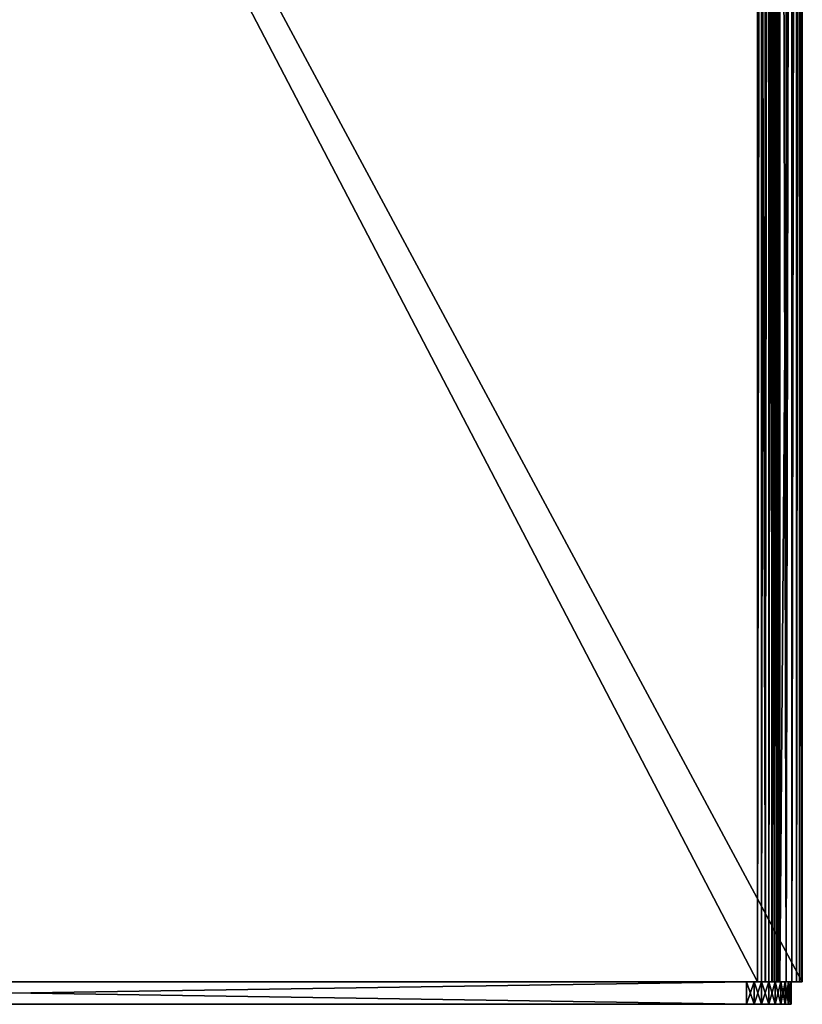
# Model space of a CAD drawing. Extents: x 1 to 183, y 3 to 451.
# Tile 2 of 256: x 90 to 179, y 3 to 115. Entities that reach past the tile are written whole.
import ezdxf

# ---------------------------------------------------------------- set-up
doc = ezdxf.new("R2010")
doc.units = 0
doc.header["$LTSCALE"] = 2.54
doc.layers.get('0').update_dxf_attribs({"color": 13, "linetype": 'CONTINUOUS'})

# ---------------------------------------------------------------- blocks, each defined once
blk = doc.blocks.new('DOZOWNIK_DO_MYD_A_FRIEGO_S')
at = {"color": 0}
for p, q in [((173.52, 5.83, 179.58), (173.52, 327.14, 179.58)), ((173.52, 327.14, 177.04), (173.52, 5.83, 177.04)), ((173.52, 5.83, 179.58), (173.52, 327.14, 179.58)), ((173.52, 327.14, 177.04), (173.52, 5.83, 177.04)), ((173.96, 5.83, 177), (173.96, 327.14, 177)), ((173.96, 5.83, 177), (173.96, 327.14, 177)), ((174.39, 5.83, 176.88), (174.39, 327.14, 176.88)), ((174.39, 5.83, 176.88), (174.39, 327.14, 176.88)), ((174.4, 5.83, 179.5), (174.4, 327.14, 179.5)), ((174.4, 5.83, 179.5), (174.4, 327.14, 179.5)), ((174.79, 5.83, 176.7), (174.79, 327.14, 176.7)), ((174.79, 5.83, 176.7), (174.79, 327.14, 176.7)), ((175.15, 5.83, 176.44), (175.15, 327.14, 176.44)), ((175.15, 5.83, 176.44), (175.15, 327.14, 176.44)), ((175.25, 5.83, 179.27), (175.25, 327.14, 179.27)), ((175.25, 5.83, 179.27), (175.25, 327.14, 179.27)), ((175.46, 5.83, 176.13), (175.46, 327.14, 176.13)), ((175.46, 5.83, 176.13), (175.46, 327.14, 176.13)), ((175.72, 5.83, 175.77), (175.72, 327.14, 175.77)), ((175.72, 5.83, 175.77), (175.72, 327.14, 175.77)), ((175.9, 5.83, 175.37), (175.9, 327.14, 175.37)), ((175.9, 5.83, 175.37), (175.9, 327.14, 175.37)), ((176.02, 5.83, 174.94), (176.02, 327.14, 174.94)), ((176.02, 5.83, 174.94), (176.02, 327.14, 174.94)), ((176.06, 5.83, 178.9), (176.06, 327.14, 178.9)), ((176.06, 5.83, 178.9), (176.06, 327.14, 178.9)), ((176.06, 327.14, 174.5), (176.06, 5.83, 174.5)), ((176.06, 327.14, 4.57), (176.06, 5.83, 4.57)), ((176.06, 327.14, 174.5), (176.06, 5.83, 174.5)), ((176.06, 327.14, 4.57), (176.06, 5.83, 4.57)), ((176.78, 5.83, 178.39), (176.78, 327.14, 178.39)), ((176.78, 5.83, 178.39), (176.78, 327.14, 178.39)), ((177.41, 5.83, 177.76), (177.41, 327.14, 177.76)), ((177.41, 5.83, 177.76), (177.41, 327.14, 177.76)), ((177.92, 5.83, 177.04), (177.92, 327.14, 177.04)), ((177.92, 5.83, 177.04), (177.92, 327.14, 177.04)), ((178.29, 5.83, 176.24), (178.29, 327.14, 176.24)), ((178.29, 5.83, 176.24), (178.29, 327.14, 176.24)), ((178.52, 5.83, 175.38), (178.52, 327.14, 175.38)), ((178.52, 5.83, 175.38), (178.52, 327.14, 175.38)), ((178.6, 327.14, 1.78), (178.6, 5.83, 1.78)), ((178.6, 5.83, 4.32), (178.6, 327.14, 4.32)), ((178.6, 327.14, 1.78), (178.6, 5.83, 1.78)), ((178.6, 5.83, 4.32), (178.6, 327.14, 4.32)), ((178.6, 5.83, 174.5), (178.6, 327.14, 174.5)), ((178.6, 5.83, 4.57), (178.6, 327.14, 4.57)), ((178.6, 5.83, 174.5), (178.6, 327.14, 174.5)), ((178.6, 5.83, 4.57), (178.6, 327.14, 4.57)), ((173.52, 5.83, 179.58), (5.88, 5.83, 179.58)), ((5.88, 5.83, 177.04), (173.52, 5.83, 177.04)), ((5.88, 5.83, 1.78), (178.6, 5.83, 1.78)), ((178.6, 5.83, 4.32), (5.88, 5.83, 4.32)), ((173.52, 5.83, 179.58), (5.88, 5.83, 179.58)), ((5.88, 5.83, 1.78), (178.6, 5.83, 1.78)), ((178.6, 5.83, 4.32), (5.88, 5.83, 4.32)), ((5.88, 5.83, 177.04), (173.52, 5.83, 177.04)), ((172.25, 5.83, 178.31), (7.15, 5.83, 178.31)), ((7.15, 5.83, 3.05), (172.25, 5.83, 3.05)), ((7.15, 5.83, 3.05), (172.25, 5.83, 3.05)), ((172.25, 5.83, 178.31), (7.15, 5.83, 178.31)), ((172.25, 5.83, 3.05), (173.13, 5.83, 3.13)), ((172.25, 3.29, 3.05), (172.25, 5.83, 3.05)), ((173.13, 5.83, 178.23), (172.25, 5.83, 178.31)), ((172.25, 5.83, 178.31), (172.25, 3.29, 178.31)), ((172.25, 5.83, 178.31), (172.25, 3.29, 178.31)), ((172.25, 3.29, 3.05), (172.25, 5.83, 3.05)), ((172.25, 5.83, 3.05), (173.13, 5.83, 3.13)), ((173.13, 5.83, 178.23), (172.25, 5.83, 178.31)), ((173.13, 5.83, 3.13), (173.13, 3.29, 3.13)), ((173.13, 5.83, 3.13), (173.98, 5.83, 3.35)), ((173.13, 5.83, 3.13), (173.13, 3.29, 3.13)), ((173.98, 5.83, 178), (173.13, 5.83, 178.23)), ((173.13, 5.83, 178.23), (173.13, 3.29, 178.23)), ((173.13, 5.83, 178.23), (173.13, 3.29, 178.23)), ((173.13, 5.83, 3.13), (173.98, 5.83, 3.35)), ((173.98, 5.83, 178), (173.13, 5.83, 178.23)), ((174.4, 5.83, 179.5), (173.52, 5.83, 179.58)), ((173.52, 5.83, 177.04), (173.96, 5.83, 177)), ((174.4, 5.83, 179.5), (173.52, 5.83, 179.58)), ((173.52, 5.83, 177.04), (173.96, 5.83, 177)), ((173.96, 5.83, 177), (174.39, 5.83, 176.88)), ((173.96, 5.83, 177), (174.39, 5.83, 176.88)), ((173.98, 5.83, 3.35), (173.98, 3.29, 3.35)), ((173.98, 5.83, 3.35), (174.79, 5.83, 3.73)), ((173.98, 5.83, 3.35), (173.98, 3.29, 3.35)), ((174.79, 5.83, 177.63), (173.98, 5.83, 178)), ((173.98, 5.83, 178), (173.98, 3.29, 178)), ((173.98, 5.83, 178), (173.98, 3.29, 178)), ((173.98, 5.83, 3.35), (174.79, 5.83, 3.73)), ((174.79, 5.83, 177.63), (173.98, 5.83, 178)), ((174.39, 5.83, 176.88), (174.79, 5.83, 176.7)), ((174.39, 5.83, 176.88), (174.79, 5.83, 176.7)), ((175.25, 5.83, 179.27), (174.4, 5.83, 179.5)), ((175.25, 5.83, 179.27), (174.4, 5.83, 179.5)), ((174.79, 5.83, 3.73), (174.79, 3.29, 3.73)), ((174.79, 5.83, 3.73), (175.51, 5.83, 4.24)), ((174.79, 5.83, 3.73), (174.79, 3.29, 3.73)), ((175.51, 5.83, 177.12), (174.79, 5.83, 177.63)), ((174.79, 5.83, 177.63), (174.79, 3.29, 177.63)), ((174.79, 5.83, 177.63), (174.79, 3.29, 177.63)), ((174.79, 5.83, 3.73), (175.51, 5.83, 4.24)), ((175.51, 5.83, 177.12), (174.79, 5.83, 177.63)), ((174.79, 5.83, 176.7), (175.15, 5.83, 176.44)), ((174.79, 5.83, 176.7), (175.15, 5.83, 176.44)), ((175.15, 5.83, 176.44), (175.46, 5.83, 176.13)), ((175.15, 5.83, 176.44), (175.46, 5.83, 176.13)), ((176.06, 5.83, 178.9), (175.25, 5.83, 179.27)), ((176.06, 5.83, 178.9), (175.25, 5.83, 179.27)), ((175.46, 5.83, 176.13), (175.72, 5.83, 175.77)), ((175.46, 5.83, 176.13), (175.72, 5.83, 175.77)), ((175.51, 5.83, 4.24), (175.51, 3.29, 4.24)), ((175.51, 5.83, 4.24), (176.14, 5.83, 4.86)), ((175.51, 5.83, 4.24), (175.51, 3.29, 4.24)), ((176.14, 5.83, 176.49), (175.51, 5.83, 177.12)), ((175.51, 5.83, 177.12), (175.51, 3.29, 177.12)), ((175.51, 5.83, 177.12), (175.51, 3.29, 177.12)), ((175.51, 5.83, 4.24), (176.14, 5.83, 4.86)), ((176.14, 5.83, 176.49), (175.51, 5.83, 177.12)), ((175.72, 5.83, 175.77), (175.9, 5.83, 175.37)), ((175.72, 5.83, 175.77), (175.9, 5.83, 175.37)), ((175.9, 5.83, 175.37), (176.02, 5.83, 174.94)), ((175.9, 5.83, 175.37), (176.02, 5.83, 174.94)), ((176.02, 5.83, 174.94), (176.06, 5.83, 174.5)), ((176.02, 5.83, 174.94), (176.06, 5.83, 174.5)), ((176.06, 5.83, 174.5), (176.06, 5.83, 4.57)), ((176.06, 5.83, 4.57), (178.6, 5.83, 4.57)), ((176.78, 5.83, 178.39), (176.06, 5.83, 178.9)), ((176.78, 5.83, 178.39), (176.06, 5.83, 178.9)), ((176.06, 5.83, 174.5), (176.06, 5.83, 4.57)), ((176.06, 5.83, 4.57), (178.6, 5.83, 4.57)), ((176.14, 5.83, 4.86), (176.14, 3.29, 4.86)), ((176.14, 5.83, 4.86), (176.65, 5.83, 5.59)), ((176.14, 5.83, 4.86), (176.14, 3.29, 4.86)), ((176.65, 5.83, 175.77), (176.14, 5.83, 176.49)), ((176.14, 5.83, 176.49), (176.14, 3.29, 176.49)), ((176.14, 5.83, 176.49), (176.14, 3.29, 176.49)), ((176.65, 5.83, 175.77), (176.14, 5.83, 176.49)), ((176.14, 5.83, 4.86), (176.65, 5.83, 5.59)), ((176.65, 5.83, 5.59), (176.65, 3.29, 5.59)), ((176.65, 5.83, 5.59), (177.02, 5.83, 6.39)), ((176.65, 5.83, 5.59), (176.65, 3.29, 5.59)), ((177.02, 5.83, 174.97), (176.65, 5.83, 175.77)), ((176.65, 5.83, 175.77), (176.65, 3.29, 175.77)), ((176.65, 5.83, 175.77), (176.65, 3.29, 175.77)), ((177.02, 5.83, 174.97), (176.65, 5.83, 175.77)), ((176.65, 5.83, 5.59), (177.02, 5.83, 6.39)), ((177.41, 5.83, 177.76), (176.78, 5.83, 178.39)), ((177.41, 5.83, 177.76), (176.78, 5.83, 178.39)), ((177.02, 5.83, 6.39), (177.02, 3.29, 6.39)), ((177.02, 5.83, 6.39), (177.25, 5.83, 7.25)), ((177.02, 5.83, 6.39), (177.02, 3.29, 6.39)), ((177.25, 5.83, 174.11), (177.02, 5.83, 174.97)), ((177.02, 5.83, 174.97), (177.02, 3.29, 174.97)), ((177.02, 5.83, 174.97), (177.02, 3.29, 174.97)), ((177.25, 5.83, 174.11), (177.02, 5.83, 174.97)), ((177.02, 5.83, 6.39), (177.25, 5.83, 7.25)), ((177.25, 5.83, 7.25), (177.25, 3.29, 7.25)), ((177.25, 5.83, 7.25), (177.33, 5.83, 8.13)), ((177.25, 5.83, 7.25), (177.25, 3.29, 7.25)), ((177.33, 5.83, 173.23), (177.25, 5.83, 174.11)), ((177.25, 5.83, 174.11), (177.25, 3.29, 174.11)), ((177.25, 5.83, 174.11), (177.25, 3.29, 174.11)), ((177.33, 5.83, 173.23), (177.25, 5.83, 174.11)), ((177.25, 5.83, 7.25), (177.33, 5.83, 8.13)), ((177.33, 5.83, 8.13), (177.33, 3.29, 8.13)), ((177.33, 5.83, 8.13), (177.33, 3.29, 8.13)), ((177.33, 5.83, 8.13), (177.33, 5.83, 173.23)), ((177.33, 5.83, 173.23), (177.33, 3.29, 173.23)), ((177.33, 5.83, 173.23), (177.33, 3.29, 173.23)), ((177.33, 5.83, 8.13), (177.33, 5.83, 173.23)), ((177.92, 5.83, 177.04), (177.41, 5.83, 177.76)), ((177.92, 5.83, 177.04), (177.41, 5.83, 177.76)), ((178.29, 5.83, 176.24), (177.92, 5.83, 177.04)), ((178.29, 5.83, 176.24), (177.92, 5.83, 177.04)), ((178.52, 5.83, 175.38), (178.29, 5.83, 176.24)), ((178.52, 5.83, 175.38), (178.29, 5.83, 176.24)), ((178.6, 5.83, 174.5), (178.52, 5.83, 175.38)), ((178.6, 5.83, 174.5), (178.52, 5.83, 175.38)), ((178.6, 5.83, 1.78), (178.6, 5.83, 4.32)), ((178.6, 5.83, 4.57), (178.6, 5.83, 174.5)), ((178.6, 5.83, 1.78), (178.6, 5.83, 4.32)), ((178.6, 5.83, 4.57), (178.6, 5.83, 174.5)), ((7.15, 3.29, 178.31), (172.25, 3.29, 178.31)), ((172.25, 3.29, 3.05), (7.15, 3.29, 3.05)), ((7.15, 3.29, 178.31), (172.25, 3.29, 178.31)), ((172.25, 3.29, 3.05), (7.15, 3.29, 3.05)), ((173.13, 3.29, 3.13), (172.25, 3.29, 3.05)), ((172.25, 3.29, 178.31), (173.13, 3.29, 178.23)), ((172.25, 3.29, 178.31), (173.13, 3.29, 178.23)), ((173.13, 3.29, 3.13), (172.25, 3.29, 3.05)), ((173.98, 3.29, 3.35), (173.13, 3.29, 3.13)), ((173.13, 3.29, 178.23), (173.98, 3.29, 178)), ((173.13, 3.29, 178.23), (173.98, 3.29, 178)), ((173.98, 3.29, 3.35), (173.13, 3.29, 3.13)), ((174.79, 3.29, 3.73), (173.98, 3.29, 3.35)), ((173.98, 3.29, 178), (174.79, 3.29, 177.63)), ((173.98, 3.29, 178), (174.79, 3.29, 177.63)), ((174.79, 3.29, 3.73), (173.98, 3.29, 3.35)), ((175.51, 3.29, 4.24), (174.79, 3.29, 3.73)), ((174.79, 3.29, 177.63), (175.51, 3.29, 177.12)), ((174.79, 3.29, 177.63), (175.51, 3.29, 177.12)), ((175.51, 3.29, 4.24), (174.79, 3.29, 3.73)), ((176.14, 3.29, 4.86), (175.51, 3.29, 4.24)), ((175.51, 3.29, 177.12), (176.14, 3.29, 176.49)), ((176.14, 3.29, 4.86), (175.51, 3.29, 4.24)), ((175.51, 3.29, 177.12), (176.14, 3.29, 176.49)), ((176.65, 3.29, 5.59), (176.14, 3.29, 4.86)), ((176.14, 3.29, 176.49), (176.65, 3.29, 175.77)), ((176.65, 3.29, 5.59), (176.14, 3.29, 4.86)), ((176.14, 3.29, 176.49), (176.65, 3.29, 175.77)), ((177.02, 3.29, 6.39), (176.65, 3.29, 5.59)), ((176.65, 3.29, 175.77), (177.02, 3.29, 174.97)), ((177.02, 3.29, 6.39), (176.65, 3.29, 5.59)), ((176.65, 3.29, 175.77), (177.02, 3.29, 174.97)), ((177.25, 3.29, 7.25), (177.02, 3.29, 6.39)), ((177.02, 3.29, 174.97), (177.25, 3.29, 174.11)), ((177.25, 3.29, 7.25), (177.02, 3.29, 6.39)), ((177.02, 3.29, 174.97), (177.25, 3.29, 174.11)), ((177.33, 3.29, 8.13), (177.25, 3.29, 7.25)), ((177.25, 3.29, 174.11), (177.33, 3.29, 173.23)), ((177.33, 3.29, 8.13), (177.25, 3.29, 7.25)), ((177.25, 3.29, 174.11), (177.33, 3.29, 173.23)), ((177.33, 3.29, 173.23), (177.33, 3.29, 8.13)), ((177.33, 3.29, 173.23), (177.33, 3.29, 8.13))]:
    blk.add_line(p, q, dxfattribs=at)
mesh = blk.add_polyface(dxfattribs=at)
corners = [(173.52, 5.83, 179.58), (5.88, 327.14, 179.58), (5.88, 5.83, 179.58), (173.52, 327.14, 179.58)]
mesh.append_faces([[corners[k] for k in face] for face in [(0, 1, 2), (1, 0, 3)]], dxfattribs={"vtx0": -1, "color": 0})
mesh = blk.add_polyface(dxfattribs=at)
corners = [(173.52, 327.14, 177.04), (5.88, 5.83, 177.04), (5.88, 327.14, 177.04), (173.52, 5.83, 177.04)]
mesh.append_faces([[corners[k] for k in face] for face in [(0, 1, 2), (1, 0, 3)]], dxfattribs={"vtx0": -1, "color": 0})
mesh = blk.add_polyface(dxfattribs=at)
corners = [(178.6, 327.14, 1.78), (5.88, 5.83, 1.78), (5.88, 327.14, 1.78), (178.6, 5.83, 1.78)]
mesh.append_faces([[corners[k] for k in face] for face in [(0, 1, 2), (1, 0, 3)]], dxfattribs={"vtx0": -1, "color": 0})
mesh = blk.add_polyface(dxfattribs=at)
corners = [(178.6, 5.83, 4.32), (5.88, 327.14, 4.32), (5.88, 5.83, 4.32), (178.6, 327.14, 4.32)]
mesh.append_faces([[corners[k] for k in face] for face in [(0, 1, 2), (1, 0, 3)]], dxfattribs={"vtx0": -1, "color": 0})
mesh = blk.add_polyface(dxfattribs=at)
corners = [(174.4, 5.83, 179.5), (173.52, 327.14, 179.58), (173.52, 5.83, 179.58), (174.4, 327.14, 179.5)]
mesh.append_faces([[corners[k] for k in face] for face in [(0, 1, 2), (1, 0, 3)]], dxfattribs={"vtx0": -1, "color": 0})
mesh = blk.add_polyface(dxfattribs=at)
corners = [(173.96, 327.14, 177), (173.52, 5.83, 177.04), (173.52, 327.14, 177.04), (173.96, 5.83, 177)]
mesh.append_faces([[corners[k] for k in face] for face in [(0, 1, 2), (1, 0, 3)]], dxfattribs={"vtx0": -1, "color": 0})
mesh = blk.add_polyface(dxfattribs=at)
corners = [(174.39, 327.14, 176.88), (173.96, 5.83, 177), (173.96, 327.14, 177), (174.39, 5.83, 176.88)]
mesh.append_faces([[corners[k] for k in face] for face in [(0, 1, 2), (1, 0, 3)]], dxfattribs={"vtx0": -1, "color": 0})
mesh = blk.add_polyface(dxfattribs=at)
corners = [(174.79, 327.14, 176.7), (174.39, 5.83, 176.88), (174.39, 327.14, 176.88), (174.79, 5.83, 176.7)]
mesh.append_faces([[corners[k] for k in face] for face in [(0, 1, 2), (1, 0, 3)]], dxfattribs={"vtx0": -1, "color": 0})
mesh = blk.add_polyface(dxfattribs=at)
corners = [(175.25, 5.83, 179.27), (174.4, 327.14, 179.5), (174.4, 5.83, 179.5), (175.25, 327.14, 179.27)]
mesh.append_faces([[corners[k] for k in face] for face in [(0, 1, 2), (1, 0, 3)]], dxfattribs={"vtx0": -1, "color": 0})
mesh = blk.add_polyface(dxfattribs=at)
corners = [(175.15, 327.14, 176.44), (174.79, 5.83, 176.7), (174.79, 327.14, 176.7), (175.15, 5.83, 176.44)]
mesh.append_faces([[corners[k] for k in face] for face in [(0, 1, 2), (1, 0, 3)]], dxfattribs={"vtx0": -1, "color": 0})
mesh = blk.add_polyface(dxfattribs=at)
corners = [(175.15, 327.14, 176.44), (175.46, 5.83, 176.13), (175.15, 5.83, 176.44), (175.46, 327.14, 176.13)]
mesh.append_faces([[corners[k] for k in face] for face in [(0, 1, 2), (1, 0, 3)]], dxfattribs={"vtx0": -1, "color": 0})
mesh = blk.add_polyface(dxfattribs=at)
corners = [(176.06, 5.83, 178.9), (175.25, 327.14, 179.27), (175.25, 5.83, 179.27), (176.06, 327.14, 178.9)]
mesh.append_faces([[corners[k] for k in face] for face in [(0, 1, 2), (1, 0, 3)]], dxfattribs={"vtx0": -1, "color": 0})
mesh = blk.add_polyface(dxfattribs=at)
corners = [(175.46, 327.14, 176.13), (175.72, 5.83, 175.77), (175.46, 5.83, 176.13), (175.72, 327.14, 175.77)]
mesh.append_faces([[corners[k] for k in face] for face in [(0, 1, 2), (1, 0, 3)]], dxfattribs={"vtx0": -1, "color": 0})
mesh = blk.add_polyface(dxfattribs=at)
corners = [(175.72, 327.14, 175.77), (175.9, 5.83, 175.37), (175.72, 5.83, 175.77), (175.9, 327.14, 175.37)]
mesh.append_faces([[corners[k] for k in face] for face in [(0, 1, 2), (1, 0, 3)]], dxfattribs={"vtx0": -1, "color": 0})
mesh = blk.add_polyface(dxfattribs=at)
corners = [(175.9, 327.14, 175.37), (176.02, 5.83, 174.94), (175.9, 5.83, 175.37), (176.02, 327.14, 174.94)]
mesh.append_faces([[corners[k] for k in face] for face in [(0, 1, 2), (1, 0, 3)]], dxfattribs={"vtx0": -1, "color": 0})
mesh = blk.add_polyface(dxfattribs=at)
corners = [(176.02, 327.14, 174.94), (176.06, 5.83, 174.5), (176.02, 5.83, 174.94), (176.06, 327.14, 174.5)]
mesh.append_faces([[corners[k] for k in face] for face in [(0, 1, 2), (1, 0, 3)]], dxfattribs={"vtx0": -1, "color": 0})
mesh = blk.add_polyface(dxfattribs=at)
corners = [(176.78, 5.83, 178.39), (176.06, 327.14, 178.9), (176.06, 5.83, 178.9), (176.78, 327.14, 178.39)]
mesh.append_faces([[corners[k] for k in face] for face in [(0, 1, 2), (1, 0, 3)]], dxfattribs={"vtx0": -1, "color": 0})
mesh = blk.add_polyface(dxfattribs=at)
corners = [(176.06, 327.14, 174.5), (176.06, 5.83, 4.57), (176.06, 5.83, 174.5), (176.06, 327.14, 4.57)]
mesh.append_faces([[corners[k] for k in face] for face in [(0, 1, 2), (1, 0, 3)]], dxfattribs={"vtx0": -1, "color": 0})
mesh = blk.add_polyface(dxfattribs=at)
corners = [(178.6, 327.14, 4.57), (176.06, 5.83, 4.57), (176.06, 327.14, 4.57), (178.6, 5.83, 4.57)]
mesh.append_faces([[corners[k] for k in face] for face in [(0, 1, 2), (1, 0, 3)]], dxfattribs={"vtx0": -1, "color": 0})
mesh = blk.add_polyface(dxfattribs=at)
corners = [(177.41, 327.14, 177.76), (176.78, 5.83, 178.39), (177.41, 5.83, 177.76), (176.78, 327.14, 178.39)]
mesh.append_faces([[corners[k] for k in face] for face in [(0, 1, 2), (1, 0, 3)]], dxfattribs={"vtx0": -1, "color": 0})
mesh = blk.add_polyface(dxfattribs=at)
corners = [(177.92, 327.14, 177.04), (177.41, 5.83, 177.76), (177.92, 5.83, 177.04), (177.41, 327.14, 177.76)]
mesh.append_faces([[corners[k] for k in face] for face in [(0, 1, 2), (1, 0, 3)]], dxfattribs={"vtx0": -1, "color": 0})
mesh = blk.add_polyface(dxfattribs=at)
corners = [(178.29, 327.14, 176.24), (177.92, 5.83, 177.04), (178.29, 5.83, 176.24), (177.92, 327.14, 177.04)]
mesh.append_faces([[corners[k] for k in face] for face in [(0, 1, 2), (1, 0, 3)]], dxfattribs={"vtx0": -1, "color": 0})
mesh = blk.add_polyface(dxfattribs=at)
corners = [(178.52, 327.14, 175.38), (178.29, 5.83, 176.24), (178.52, 5.83, 175.38), (178.29, 327.14, 176.24)]
mesh.append_faces([[corners[k] for k in face] for face in [(0, 1, 2), (1, 0, 3)]], dxfattribs={"vtx0": -1, "color": 0})
mesh = blk.add_polyface(dxfattribs=at)
corners = [(178.6, 327.14, 174.5), (178.52, 5.83, 175.38), (178.6, 5.83, 174.5), (178.52, 327.14, 175.38)]
mesh.append_faces([[corners[k] for k in face] for face in [(0, 1, 2), (1, 0, 3)]], dxfattribs={"vtx0": -1, "color": 0})
mesh = blk.add_polyface(dxfattribs=at)
corners = [(178.6, 327.14, 1.78), (178.6, 5.83, 4.32), (178.6, 5.83, 1.78), (178.6, 327.14, 4.32)]
mesh.append_faces([[corners[k] for k in face] for face in [(0, 1, 2), (1, 0, 3)]], dxfattribs={"vtx0": -1, "color": 0})
mesh = blk.add_polyface(dxfattribs=at)
corners = [(178.6, 327.14, 4.57), (178.6, 5.83, 174.5), (178.6, 5.83, 4.57), (178.6, 327.14, 174.5)]
mesh.append_faces([[corners[k] for k in face] for face in [(0, 1, 2), (1, 0, 3)]], dxfattribs={"vtx0": -1, "color": 0})
mesh = blk.add_polyface(dxfattribs=at)
corners = [(178.6, 5.83, 174.5), (176.06, 5.83, 4.57), (178.6, 5.83, 4.57), (176.06, 5.83, 174.5), (178.52, 5.83, 175.38), (176.02, 5.83, 174.94), (175.9, 5.83, 175.37), (175.72, 5.83, 175.77), (178.29, 5.83, 176.24), (175.46, 5.83, 176.13), (175.15, 5.83, 176.44), (177.92, 5.83, 177.04), (174.79, 5.83, 176.7), (174.39, 5.83, 176.88), (173.96, 5.83, 177), (173.52, 5.83, 177.04), (177.41, 5.83, 177.76), (5.88, 5.83, 177.04), (1.48, 5.83, 177.04), (1.99, 5.83, 177.76), (176.78, 5.83, 178.39), (2.61, 5.83, 178.39), (176.06, 5.83, 178.9), (3.34, 5.83, 178.9), (175.25, 5.83, 179.27), (4.14, 5.83, 179.27), (174.4, 5.83, 179.5), (4.99, 5.83, 179.5), (173.52, 5.83, 179.58), (5.88, 5.83, 179.58), (178.6, 5.83, 4.32), (5.88, 5.83, 1.78), (178.6, 5.83, 1.78), (4.99, 5.83, 1.86), (4.14, 5.83, 2.08), (3.34, 5.83, 2.46), (2.61, 5.83, 2.97), (1.99, 5.83, 3.59), (1.48, 5.83, 4.32), (5.88, 5.83, 4.32), (5.44, 5.83, 4.36), (1.1, 5.83, 5.12), (5.01, 5.83, 4.47), (4.61, 5.83, 4.66), (4.24, 5.83, 4.91), (3.93, 5.83, 5.23), (0.87, 5.83, 5.98), (3.68, 5.83, 5.59), (3.49, 5.83, 5.99), (0.8, 5.83, 6.86), (3.38, 5.83, 6.42), (3.34, 5.83, 6.86), (3.34, 5.83, 174.5), (0.8, 5.83, 174.5), (3.38, 5.83, 174.94), (0.87, 5.83, 175.38), (3.49, 5.83, 175.37), (3.68, 5.83, 175.77), (1.1, 5.83, 176.24), (3.93, 5.83, 176.13), (4.24, 5.83, 176.44), (4.61, 5.83, 176.7), (5.01, 5.83, 176.88), (5.44, 5.83, 177)]
mesh.append_faces([[corners[k] for k in face] for face in [(0, 1, 2), (27, 28, 29), (30, 31, 32)]], dxfattribs={"vtx0": -1, "color": 0})
mesh.append_faces([[corners[k] for k in face] for face in [(1, 0, 3), (3, 4, 5), (5, 4, 6), (6, 4, 7), (7, 8, 9), (9, 8, 10), (10, 11, 12), (12, 11, 13), (13, 11, 14), (14, 11, 15), (15, 16, 17), (18, 16, 19), (19, 20, 21), (21, 22, 23), (23, 24, 25), (25, 26, 27), (31, 30, 33), (33, 30, 34), (34, 30, 35), (35, 30, 36), (36, 30, 37), (37, 30, 38), (38, 40, 41), (41, 45, 46), (46, 48, 49), (49, 52, 53), (53, 54, 55), (55, 57, 58), (58, 60, 18)]], dxfattribs={"vtx0": -1, "vtx1": -1, "color": 0})
mesh.append_faces([[corners[k] for k in face] for face in [(17, 16, 18)]], dxfattribs={"vtx0": -1, "vtx1": -1, "vtx2": -1, "color": 0})
mesh.append_faces([[corners[k] for k in face] for face in [(3, 0, 4), (7, 4, 8), (10, 8, 11), (15, 11, 16), (19, 16, 20), (21, 20, 22), (23, 22, 24), (25, 24, 26), (27, 26, 28), (38, 30, 39), (38, 39, 40), (41, 40, 42), (41, 42, 43), (41, 43, 44), (41, 44, 45), (46, 45, 47), (46, 47, 48), (49, 48, 50), (49, 50, 51), (49, 51, 52), (53, 52, 54), (55, 54, 56), (55, 56, 57), (58, 57, 59), (58, 59, 60), (18, 60, 61), (18, 61, 62), (18, 62, 63), (18, 63, 17)]], dxfattribs={"vtx0": -1, "vtx2": -1, "color": 0})
mesh = blk.add_polyface(dxfattribs=at)
corners = [(6.26, 5.83, 3.13), (172.25, 5.83, 3.05), (7.15, 5.83, 3.05), (173.13, 5.83, 3.13), (5.41, 5.83, 3.35), (173.98, 5.83, 3.35), (4.61, 5.83, 3.73), (174.79, 5.83, 3.73), (3.88, 5.83, 4.24), (175.51, 5.83, 4.24), (3.26, 5.83, 4.86), (176.14, 5.83, 4.86), (2.75, 5.83, 5.59), (176.65, 5.83, 5.59), (2.37, 5.83, 6.39), (177.02, 5.83, 6.39), (2.14, 5.83, 7.25), (177.25, 5.83, 7.25), (2.07, 5.83, 8.13), (177.33, 5.83, 8.13), (2.07, 5.83, 173.23), (177.33, 5.83, 173.23), (2.14, 5.83, 174.11), (177.25, 5.83, 174.11), (2.37, 5.83, 174.97), (177.02, 5.83, 174.97), (2.75, 5.83, 175.77), (176.65, 5.83, 175.77), (3.26, 5.83, 176.49), (176.14, 5.83, 176.49), (3.88, 5.83, 177.12), (175.51, 5.83, 177.12), (4.61, 5.83, 177.63), (174.79, 5.83, 177.63), (5.41, 5.83, 178), (173.98, 5.83, 178), (6.26, 5.83, 178.23), (173.13, 5.83, 178.23), (7.15, 5.83, 178.31), (172.25, 5.83, 178.31)]
mesh.append_faces([[corners[k] for k in face] for face in [(0, 1, 2), (37, 38, 39)]], dxfattribs={"vtx0": -1, "color": 0})
mesh.append_faces([[corners[k] for k in face] for face in [(1, 0, 3), (3, 4, 5), (5, 6, 7), (7, 8, 9), (9, 10, 11), (11, 12, 13), (13, 14, 15), (15, 16, 17), (17, 18, 19), (19, 20, 21), (21, 22, 23), (23, 24, 25), (25, 26, 27), (27, 28, 29), (29, 30, 31), (31, 32, 33), (33, 34, 35), (35, 36, 37)]], dxfattribs={"vtx0": -1, "vtx1": -1, "color": 0})
mesh.append_faces([[corners[k] for k in face] for face in [(3, 0, 4), (5, 4, 6), (7, 6, 8), (9, 8, 10), (11, 10, 12), (13, 12, 14), (15, 14, 16), (17, 16, 18), (19, 18, 20), (21, 20, 22), (23, 22, 24), (25, 24, 26), (27, 26, 28), (29, 28, 30), (31, 30, 32), (33, 32, 34), (35, 34, 36), (37, 36, 38)]], dxfattribs={"vtx0": -1, "vtx2": -1, "color": 0})
mesh = blk.add_polyface(dxfattribs=at)
corners = [(172.25, 3.29, 178.31), (7.15, 5.83, 178.31), (7.15, 3.29, 178.31), (172.25, 5.83, 178.31)]
mesh.append_faces([[corners[k] for k in face] for face in [(0, 1, 2), (1, 0, 3)]], dxfattribs={"vtx0": -1, "color": 0})
mesh = blk.add_polyface(dxfattribs=at)
corners = [(172.25, 5.83, 3.05), (7.15, 3.29, 3.05), (7.15, 5.83, 3.05), (172.25, 3.29, 3.05)]
mesh.append_faces([[corners[k] for k in face] for face in [(0, 1, 2), (1, 0, 3)]], dxfattribs={"vtx0": -1, "color": 0})
mesh = blk.add_polyface(dxfattribs=at)
corners = [(173.13, 5.83, 3.13), (172.25, 3.29, 3.05), (172.25, 5.83, 3.05), (173.13, 3.29, 3.13)]
mesh.append_faces([[corners[k] for k in face] for face in [(0, 1, 2), (1, 0, 3)]], dxfattribs={"vtx0": -1, "color": 0})
mesh = blk.add_polyface(dxfattribs=at)
corners = [(173.13, 3.29, 178.23), (172.25, 5.83, 178.31), (172.25, 3.29, 178.31), (173.13, 5.83, 178.23)]
mesh.append_faces([[corners[k] for k in face] for face in [(0, 1, 2), (1, 0, 3)]], dxfattribs={"vtx0": -1, "color": 0})
mesh = blk.add_polyface(dxfattribs=at)
corners = [(173.98, 5.83, 3.35), (173.13, 3.29, 3.13), (173.13, 5.83, 3.13), (173.98, 3.29, 3.35)]
mesh.append_faces([[corners[k] for k in face] for face in [(0, 1, 2), (1, 0, 3)]], dxfattribs={"vtx0": -1, "color": 0})
mesh = blk.add_polyface(dxfattribs=at)
corners = [(173.98, 3.29, 178), (173.13, 5.83, 178.23), (173.13, 3.29, 178.23), (173.98, 5.83, 178)]
mesh.append_faces([[corners[k] for k in face] for face in [(0, 1, 2), (1, 0, 3)]], dxfattribs={"vtx0": -1, "color": 0})
mesh = blk.add_polyface(dxfattribs=at)
corners = [(174.79, 5.83, 3.73), (173.98, 3.29, 3.35), (173.98, 5.83, 3.35), (174.79, 3.29, 3.73)]
mesh.append_faces([[corners[k] for k in face] for face in [(0, 1, 2), (1, 0, 3)]], dxfattribs={"vtx0": -1, "color": 0})
mesh = blk.add_polyface(dxfattribs=at)
corners = [(174.79, 3.29, 177.63), (173.98, 5.83, 178), (173.98, 3.29, 178), (174.79, 5.83, 177.63)]
mesh.append_faces([[corners[k] for k in face] for face in [(0, 1, 2), (1, 0, 3)]], dxfattribs={"vtx0": -1, "color": 0})
mesh = blk.add_polyface(dxfattribs=at)
corners = [(175.51, 5.83, 4.24), (174.79, 3.29, 3.73), (174.79, 5.83, 3.73), (175.51, 3.29, 4.24)]
mesh.append_faces([[corners[k] for k in face] for face in [(0, 1, 2), (1, 0, 3)]], dxfattribs={"vtx0": -1, "color": 0})
mesh = blk.add_polyface(dxfattribs=at)
corners = [(175.51, 3.29, 177.12), (174.79, 5.83, 177.63), (174.79, 3.29, 177.63), (175.51, 5.83, 177.12)]
mesh.append_faces([[corners[k] for k in face] for face in [(0, 1, 2), (1, 0, 3)]], dxfattribs={"vtx0": -1, "color": 0})
mesh = blk.add_polyface(dxfattribs=at)
corners = [(175.51, 5.83, 4.24), (176.14, 3.29, 4.86), (175.51, 3.29, 4.24), (176.14, 5.83, 4.86)]
mesh.append_faces([[corners[k] for k in face] for face in [(0, 1, 2), (1, 0, 3)]], dxfattribs={"vtx0": -1, "color": 0})
mesh = blk.add_polyface(dxfattribs=at)
corners = [(176.14, 5.83, 176.49), (175.51, 3.29, 177.12), (176.14, 3.29, 176.49), (175.51, 5.83, 177.12)]
mesh.append_faces([[corners[k] for k in face] for face in [(0, 1, 2), (1, 0, 3)]], dxfattribs={"vtx0": -1, "color": 0})
mesh = blk.add_polyface(dxfattribs=at)
corners = [(176.14, 5.83, 4.86), (176.65, 3.29, 5.59), (176.14, 3.29, 4.86), (176.65, 5.83, 5.59)]
mesh.append_faces([[corners[k] for k in face] for face in [(0, 1, 2), (1, 0, 3)]], dxfattribs={"vtx0": -1, "color": 0})
mesh = blk.add_polyface(dxfattribs=at)
corners = [(176.65, 5.83, 175.77), (176.14, 3.29, 176.49), (176.65, 3.29, 175.77), (176.14, 5.83, 176.49)]
mesh.append_faces([[corners[k] for k in face] for face in [(0, 1, 2), (1, 0, 3)]], dxfattribs={"vtx0": -1, "color": 0})
mesh = blk.add_polyface(dxfattribs=at)
corners = [(176.65, 5.83, 5.59), (177.02, 3.29, 6.39), (176.65, 3.29, 5.59), (177.02, 5.83, 6.39)]
mesh.append_faces([[corners[k] for k in face] for face in [(0, 1, 2), (1, 0, 3)]], dxfattribs={"vtx0": -1, "color": 0})
mesh = blk.add_polyface(dxfattribs=at)
corners = [(177.02, 5.83, 174.97), (176.65, 3.29, 175.77), (177.02, 3.29, 174.97), (176.65, 5.83, 175.77)]
mesh.append_faces([[corners[k] for k in face] for face in [(0, 1, 2), (1, 0, 3)]], dxfattribs={"vtx0": -1, "color": 0})
mesh = blk.add_polyface(dxfattribs=at)
corners = [(177.02, 5.83, 6.39), (177.25, 3.29, 7.25), (177.02, 3.29, 6.39), (177.25, 5.83, 7.25)]
mesh.append_faces([[corners[k] for k in face] for face in [(0, 1, 2), (1, 0, 3)]], dxfattribs={"vtx0": -1, "color": 0})
mesh = blk.add_polyface(dxfattribs=at)
corners = [(177.25, 5.83, 174.11), (177.02, 3.29, 174.97), (177.25, 3.29, 174.11), (177.02, 5.83, 174.97)]
mesh.append_faces([[corners[k] for k in face] for face in [(0, 1, 2), (1, 0, 3)]], dxfattribs={"vtx0": -1, "color": 0})
mesh = blk.add_polyface(dxfattribs=at)
corners = [(177.25, 5.83, 7.25), (177.33, 3.29, 8.13), (177.25, 3.29, 7.25), (177.33, 5.83, 8.13)]
mesh.append_faces([[corners[k] for k in face] for face in [(0, 1, 2), (1, 0, 3)]], dxfattribs={"vtx0": -1, "color": 0})
mesh = blk.add_polyface(dxfattribs=at)
corners = [(177.33, 5.83, 173.23), (177.25, 3.29, 174.11), (177.33, 3.29, 173.23), (177.25, 5.83, 174.11)]
mesh.append_faces([[corners[k] for k in face] for face in [(0, 1, 2), (1, 0, 3)]], dxfattribs={"vtx0": -1, "color": 0})
mesh = blk.add_polyface(dxfattribs=at)
corners = [(177.33, 5.83, 8.13), (177.33, 3.29, 173.23), (177.33, 3.29, 8.13), (177.33, 5.83, 173.23)]
mesh.append_faces([[corners[k] for k in face] for face in [(0, 1, 2), (1, 0, 3)]], dxfattribs={"vtx0": -1, "color": 0})
mesh = blk.add_polyface(dxfattribs=at)
corners = [(173.13, 3.29, 3.13), (7.15, 3.29, 3.05), (172.25, 3.29, 3.05), (6.26, 3.29, 3.13), (173.98, 3.29, 3.35), (5.41, 3.29, 3.35), (174.79, 3.29, 3.73), (4.61, 3.29, 3.73), (3.88, 3.29, 4.24), (175.51, 3.29, 4.24), (176.14, 3.29, 4.86), (3.26, 3.29, 4.86), (176.65, 3.29, 5.59), (2.75, 3.29, 5.59), (177.02, 3.29, 6.39), (2.37, 3.29, 6.39), (177.25, 3.29, 7.25), (2.14, 3.29, 7.25), (177.33, 3.29, 8.13), (2.07, 3.29, 8.13), (177.33, 3.29, 173.23), (2.07, 3.29, 173.23), (177.25, 3.29, 174.11), (2.14, 3.29, 174.11), (177.02, 3.29, 174.97), (2.37, 3.29, 174.97), (176.65, 3.29, 175.77), (2.75, 3.29, 175.77), (176.14, 3.29, 176.49), (3.26, 3.29, 176.49), (175.51, 3.29, 177.12), (3.88, 3.29, 177.12), (174.79, 3.29, 177.63), (4.61, 3.29, 177.63), (173.98, 3.29, 178), (5.41, 3.29, 178), (173.13, 3.29, 178.23), (6.26, 3.29, 178.23), (172.25, 3.29, 178.31), (7.15, 3.29, 178.31)]
mesh.append_faces([[corners[k] for k in face] for face in [(0, 1, 2), (37, 38, 39)]], dxfattribs={"vtx0": -1, "color": 0})
mesh.append_faces([[corners[k] for k in face] for face in [(1, 0, 3), (3, 4, 5), (5, 6, 7), (7, 6, 8), (8, 10, 11), (11, 12, 13), (13, 14, 15), (15, 16, 17), (17, 18, 19), (19, 20, 21), (21, 22, 23), (23, 24, 25), (25, 26, 27), (27, 28, 29), (29, 30, 31), (31, 32, 33), (33, 34, 35), (35, 36, 37)]], dxfattribs={"vtx0": -1, "vtx1": -1, "color": 0})
mesh.append_faces([[corners[k] for k in face] for face in [(3, 0, 4), (5, 4, 6), (8, 6, 9), (8, 9, 10), (11, 10, 12), (13, 12, 14), (15, 14, 16), (17, 16, 18), (19, 18, 20), (21, 20, 22), (23, 22, 24), (25, 24, 26), (27, 26, 28), (29, 28, 30), (31, 30, 32), (33, 32, 34), (35, 34, 36), (37, 36, 38)]], dxfattribs={"vtx0": -1, "vtx2": -1, "color": 0})

msp = doc.modelspace()

# ---------------------------------------------------------------- block references
at = {"color": 0}
msp.add_blockref('DOZOWNIK_DO_MYD_A_FRIEGO_S', (0, 0), dxfattribs=at)

doc.saveas('drawing.dxf')
